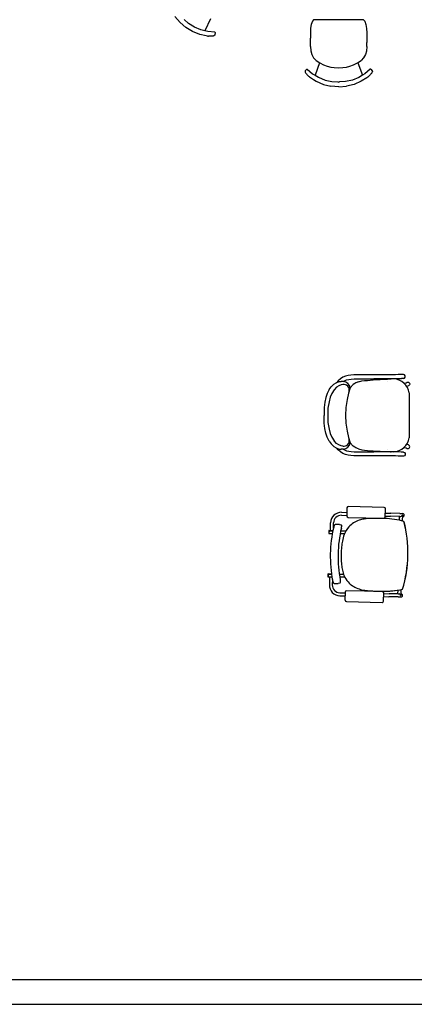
# Model space of a CAD drawing. Header units: millimetres. Extents: x -11575 to 52845, y -36266 to 23021.
# Tile 103 of 184: x 34380 to 36820, y 152 to 6233. Entities that reach past the tile are written whole.
import ezdxf

# ---------------------------------------------------------------- set-up
doc = ezdxf.new("R2010")
doc.units = ezdxf.units.MM
doc.header["$MEASUREMENT"] = 0
doc.layers.add('GREY SCALE', color=9, linetype='Continuous', true_color=0x808080)
doc.layers.add('GREYSCALE', color=9, linetype='Continuous', lineweight=0, true_color=0x808080)

# ---------------------------------------------------------------- blocks, each defined once
blk = doc.blocks.new('FLOOR PLAN')
at = {"layer": 'GREYSCALE', "color": 0, "lineweight": -2}
for p, q in [((5371.9, 6216.7), (5340.2, 6252.7)), ((5371.9, 6216.7), (5407.8, 6184.8)), ((5424.6, 6208.8), (5397, 6233.6)), ((5461.2, 6186.3), (5424.6, 6208.8)), ((5561, 6238.2), (5525.5, 6163.6)), ((6182, 6203.2), (6178.2, 6180)), ((6189.7, 6223.5), (6182, 6203.2)), ((6197, 6232.9), (6189.7, 6223.5)), ((6505.7, 6232.9), (6197, 6232.9)), ((6505.7, 6232.9), (6513.3, 6223)), ((6513.3, 6223), (6521.1, 6202.7)), ((6521.1, 6202.7), (6525, 6179.5)), ((5449.1, 6160.1), (5407.8, 6184.8)), ((5494, 6142.4), (5449.1, 6160.1)), ((5501, 6169.6), (5461.2, 6186.3)), ((5534.1, 6133.7), (5494, 6142.4)), ((5525.5, 6163.6), (5501, 6169.6)), ((5543, 6159.3), (5525.5, 6163.6)), ((5586.3, 6155.5), (5543, 6159.3)), ((5587.2, 6155.2), (5586.3, 6155.5)), ((5587.9, 6154.5), (5587.2, 6155.2)), ((5588.1, 6153.5), (5587.6, 6139.1)), ((5588.1, 6153.5), (5587.9, 6154.5)), ((6178.2, 6180), (6177.4, 6151.7)), ((6177.4, 6151.7), (6177.4, 6120.3)), ((6525, 6179.5), (6525.9, 6151.2)), ((6525.9, 6151.2), (6525.9, 6119.9)), ((5541.4, 6132.1), (5534.1, 6133.7)), ((5541.4, 6132.1), (5547.1, 6131.5)), ((5552.9, 6131.1), (5547.1, 6131.5)), ((5558.5, 6131), (5552.9, 6131.1)), ((5563.9, 6131.2), (5558.5, 6131)), ((5568.9, 6131.6), (5563.9, 6131.2)), ((5573.4, 6132.2), (5568.9, 6131.6)), ((5574.1, 6132.3), (5573.4, 6132.2)), ((5577.2, 6132.9), (5574.1, 6132.3)), ((5577.2, 6132.9), (5578, 6133.1)), ((5581.2, 6133.9), (5578, 6133.1)), ((5583.5, 6134.9), (5581.2, 6133.9)), ((5585, 6135.9), (5583.5, 6134.9)), ((5585.7, 6136.6), (5585, 6135.9)), ((5587.3, 6138.2), (5585.7, 6136.6)), ((5587.6, 6139.1), (5587.3, 6138.2)), ((6177.4, 6120.3), (6177.4, 6119.9)), ((6177.5, 6068.4), (6177.4, 6119.9)), ((6525.9, 6119.9), (6525.9, 6119.5)), ((6525.9, 6119.5), (6525.9, 6092.9)), ((6525.9, 6092.9), (6525.9, 6092.7)), ((6526, 6068), (6525.9, 6092.7)), ((6177.5, 6068.4), (6179.3, 6039.8)), ((6179.3, 6039.8), (6186, 6017.5)), ((6524.3, 6039.3), (6517.6, 6017.1)), ((6526, 6068), (6524.3, 6039.3)), ((6186, 6017.5), (6197, 5998)), ((6197, 5998), (6212.7, 5981)), ((6233.4, 5967.4), (6206.2, 5890.2)), ((6212.7, 5981), (6235.6, 5966)), ((6235.6, 5966), (6259.2, 5954.7)), ((6444.6, 5954.5), (6468.1, 5965.7)), ((6468.1, 5965.7), (6491, 5980.6)), ((6471.1, 5967.6), (6498.7, 5889.8)), ((6506.6, 5997.6), (6491, 5980.6)), ((6517.6, 6017.1), (6506.6, 5997.6)), ((6145, 5916.9), (6144.5, 5916)), ((6144.5, 5916), (6144.5, 5913.8)), ((6144.5, 5913.8), (6144.5, 5912.8)), ((6144.5, 5912.8), (6144.9, 5911)), ((6144.9, 5911), (6145.9, 5908.7)), ((6154.8, 5927.5), (6145, 5916.9)), ((6145.9, 5908.7), (6147.5, 5905.8)), ((6148, 5905.2), (6147.5, 5905.8)), ((6148, 5905.2), (6149.7, 5902.6)), ((6149.7, 5902.6), (6150.2, 5901.9)), ((6150.2, 5901.9), (6152.9, 5898.3)), ((6152.9, 5898.3), (6156.2, 5894.5)), ((6154.8, 5927.5), (6155.6, 5928)), ((6155.6, 5928), (6156.6, 5928)), ((6156.6, 5928), (6157.5, 5927.5)), ((6157.5, 5927.5), (6190.8, 5899.5)), ((6190.8, 5899.5), (6206.2, 5890.2)), ((6259.2, 5954.7), (6281.8, 5946.6)), ((6281.8, 5946.6), (6303.9, 5940.9)), ((6303.9, 5940.9), (6325.3, 5937.4)), ((6325.3, 5937.4), (6351.9, 5935.9)), ((6351.9, 5935.9), (6378.5, 5937.4)), ((6378.5, 5937.4), (6399.9, 5940.8)), ((6399.9, 5940.8), (6422, 5946.4)), ((6422, 5946.4), (6444.6, 5954.5)), ((6514.1, 5899.1), (6498.7, 5889.8)), ((6547.4, 5927), (6514.1, 5899.1)), ((6548.3, 5927.5), (6547.4, 5927)), ((6549.2, 5927.5), (6548.3, 5927.5)), ((6550.1, 5926.9), (6549.2, 5927.5)), ((6550.1, 5926.9), (6559.9, 5916.4)), ((6554.8, 5901.4), (6552, 5897.8)), ((6555.2, 5902.1), (6554.8, 5901.4)), ((6557, 5904.6), (6555.2, 5902.1)), ((6557, 5904.6), (6557.4, 5905.3)), ((6559, 5908.2), (6557.4, 5905.3)), ((6560, 5910.5), (6559, 5908.2)), ((6559.9, 5916.4), (6560.4, 5915.5)), ((6560.4, 5912.2), (6560, 5910.5)), ((6560.4, 5915.5), (6560.4, 5913.2)), ((6560.4, 5913.2), (6560.4, 5912.2)), ((6156.2, 5894.5), (6159.9, 5890.6)), ((6159.9, 5890.6), (6164, 5886.7)), ((6164, 5886.7), (6168.3, 5882.8)), ((6172.8, 5879.2), (6168.3, 5882.8)), ((6172.8, 5879.2), (6179, 5875.2)), ((6179, 5875.2), (6196.7, 5863.7)), ((6196.7, 5863.7), (6213.6, 5852.9)), ((6206.2, 5890.2), (6227.9, 5877.1)), ((6213.6, 5852.9), (6257.9, 5833.5)), ((6227.9, 5877.1), (6267.8, 5860.6)), ((6267.8, 5860.6), (6309.7, 5850.6)), ((6309.7, 5850.6), (6346.7, 5848.5)), ((6346.7, 5848.5), (6347.5, 5848.4)), ((6347.5, 5848.4), (6352.5, 5848.1)), ((6357.5, 5848.4), (6352.5, 5848.1)), ((6358.3, 5848.5), (6357.5, 5848.4)), ((6395.4, 5850.4), (6358.3, 5848.5)), ((6437.2, 5860.4), (6395.4, 5850.4)), ((6477.1, 5876.7), (6437.2, 5860.4)), ((6491.4, 5852.5), (6447.2, 5833.3)), ((6498.7, 5889.8), (6477.1, 5876.7)), ((6525.9, 5874.7), (6491.4, 5852.5)), ((6532.2, 5878.7), (6525.9, 5874.7)), ((6532.2, 5878.7), (6536.7, 5882.3)), ((6541, 5886.2), (6536.7, 5882.3)), ((6545.1, 5890.1), (6541, 5886.2)), ((6548.8, 5894), (6545.1, 5890.1)), ((6552, 5897.8), (6548.8, 5894)), ((6257.9, 5833.5), (6304.6, 5821.7)), ((6352.6, 5818.7), (6304.6, 5821.7)), ((6352.6, 5818.7), (6400.5, 5821.6)), ((6447.2, 5833.3), (6400.5, 5821.6)), ((6362.8, 4016), (6349.2, 4003.6)), ((6377.7, 4025.2), (6362.8, 4016)), ((6393.6, 4031.7), (6377.7, 4025.2)), ((6410.4, 4035.7), (6393.6, 4031.7)), ((6428.1, 4038), (6410.4, 4035.7)), ((6414.7, 4011.8), (6430.2, 4013.7)), ((6446.7, 4038.9), (6428.1, 4038)), ((6430.2, 4013.7), (6447.5, 4014.6)), ((6624.4, 4039.7), (6446.7, 4038.9)), ((6447.5, 4014.6), (6569.6, 4015.1)), ((6565.9, 4008.1), (6654.9, 4013.9)), ((6624.5, 4014.2), (6569.7, 4015.1)), ((6669.9, 4039.8), (6624.4, 4039.7)), ((6670, 4014.3), (6624.5, 4014.2)), ((6654.9, 4013.9), (6672.8, 4014.4)), ((6688.3, 4039.9), (6669.9, 4039.8)), ((6688.5, 4014.4), (6670, 4014.3)), ((6672.8, 4014.4), (6673.3, 4014.4)), ((6673.3, 4014.4), (6676.1, 4014.2)), ((6698.9, 4040), (6688.3, 4039.9)), ((6698.9, 4014.5), (6688.5, 4014.4)), ((6704.2, 4040.3), (6698.9, 4040)), ((6703.8, 4014.5), (6698.9, 4014.5)), ((6717.2, 4015.2), (6703.8, 4014.5)), ((6719.6, 4041.6), (6704.2, 4040.3)), ((6725.8, 4015.9), (6717.2, 4015.2)), ((6732.1, 4041.9), (6719.6, 4041.6)), ((6738, 4016.1), (6725.8, 4015.9)), ((6751.7, 4041.9), (6732.1, 4041.9)), ((6741, 4016.2), (6738, 4016.1)), ((6752.1, 4017.5), (6741, 4016.2)), ((6751.9, 4041.9), (6751.7, 4041.9)), ((6752.1, 4041.9), (6751.9, 4041.9)), ((6759.3, 4039.6), (6752.1, 4041.9)), ((6752.1, 4017.5), (6759.3, 4019.9)), ((6763.7, 4033.5), (6759.3, 4039.6)), ((6759.3, 4019.9), (6763.7, 4025.9)), ((6763.7, 4025.9), (6763.7, 4033.5)), ((6293.1, 3948.4), (6305.7, 3966.1)), ((6305.7, 3966.1), (6307.3, 3967.5)), ((6307.3, 3967.5), (6321.8, 3982)), ((6321.8, 3982), (6336.7, 3990.6)), ((6339.7, 3963.7), (6323.6, 3947.2)), ((6336.7, 3990.6), (6339.8, 3992.4)), ((6353, 3972.5), (6339.7, 3963.7)), ((6339.8, 3992.4), (6340.7, 3992.8)), ((6349.2, 4003.6), (6340.7, 3992.8)), ((6340.7, 3992.8), (6352.1, 3997.4)), ((6352.1, 3997.4), (6356.5, 3998)), ((6367.9, 3978.6), (6353, 3972.5)), ((6356.5, 3998), (6367.6, 3999.1)), ((6380, 3998.1), (6367.6, 3999.1)), ((6377.5, 3979.9), (6367.9, 3978.6)), ((6378.3, 3980), (6377.5, 3979.9)), ((6380, 3998.1), (6388.7, 4003.5)), ((6381.5, 3998), (6380, 3998.1)), ((6388.7, 4003.5), (6401, 4008.5)), ((6390.2, 3999.5), (6390.2, 3999.5)), ((6401, 4008.5), (6414.7, 4011.8)), ((6423.4, 3959.5), (6412.9, 3925.9)), ((6441.7, 3980.1), (6423.4, 3959.5)), ((6451.1, 3986.1), (6441.7, 3980.1)), ((6457.9, 3990.5), (6451.1, 3986.1)), ((6475.2, 3997.3), (6457.9, 3990.5)), ((6475.2, 3997.3), (6495.1, 4002)), ((6495.1, 4002), (6512.5, 4004.4)), ((6512.5, 4004.4), (6529.8, 4005.8)), ((6529.8, 4005.8), (6565.9, 4008.1)), ((6655.5, 3999.7), (6655.5, 3999.7)), ((6759.3, 3988), (6769.4, 3991.2)), ((6769.4, 3991.2), (6775.1, 3993.8)), ((6775.1, 3993.8), (6775.2, 3993.9)), ((6775.2, 3993.9), (6779.6, 3994.8)), ((6783.9, 3972.4), (6776.9, 3969)), ((6779.6, 3994.8), (6784.1, 3993.9)), ((6784.1, 3972.5), (6783.9, 3972.4)), ((6784.1, 3993.9), (6787.8, 3991.4)), ((6787.8, 3975), (6784.1, 3972.5)), ((6787.8, 3991.4), (6790.3, 3987.6)), ((6790.3, 3978.8), (6787.8, 3975)), ((6790.3, 3987.6), (6791.2, 3983.2)), ((6791.2, 3983.2), (6790.3, 3978.8)), ((6273.7, 3900.2), (6267.3, 3870.7)), ((6281.7, 3924.7), (6273.7, 3900.2)), ((6293.1, 3948.4), (6281.7, 3924.7)), ((6299.8, 3901.8), (6292.5, 3874)), ((6309.7, 3925.1), (6299.8, 3901.8)), ((6323.6, 3947.2), (6309.7, 3925.1)), ((6412.9, 3925.9), (6403.9, 3886.9)), ((6787.3, 3928.1), (6787.3, 3651.3)), ((6263.4, 3838.5), (6262.3, 3807.6)), ((6267.3, 3870.7), (6263.4, 3838.5)), ((6286.2, 3834.3), (6285.1, 3789.7)), ((6292.5, 3874), (6286.2, 3834.3)), ((6396.9, 3838.4), (6394.6, 3789.7)), ((6403.9, 3886.9), (6396.9, 3838.4)), ((6262.3, 3807.6), (6262.5, 3789.7)), ((6262.3, 3771.7), (6262.5, 3789.6)), ((6263.4, 3740.8), (6262.3, 3771.7)), ((6285.1, 3789.7), (6286.2, 3745)), ((6394.6, 3789.7), (6394.6, 3789.7)), ((6394.6, 3789.7), (6394.6, 3789.6)), ((6394.6, 3789.6), (6396.9, 3740.9)), ((6267.3, 3708.6), (6263.4, 3740.8)), ((6286.2, 3745), (6292.5, 3705.3)), ((6396.9, 3740.9), (6403.9, 3692.4)), ((6273.7, 3679.1), (6267.3, 3708.6)), ((6281.7, 3654.6), (6273.7, 3679.1)), ((6293.1, 3630.9), (6281.7, 3654.6)), ((6292.5, 3705.3), (6299.8, 3677.6)), ((6299.8, 3677.6), (6309.7, 3654.2)), ((6309.7, 3654.2), (6323.6, 3632.1)), ((6403.9, 3692.4), (6412.9, 3653.4)), ((6412.9, 3653.4), (6423.4, 3619.8)), ((6293.1, 3630.9), (6305.7, 3613.2)), ((6305.7, 3613.2), (6307.3, 3611.8)), ((6307.3, 3611.8), (6321.8, 3597.3)), ((6321.8, 3597.3), (6336.7, 3588.7)), ((6339.7, 3615.6), (6323.6, 3632.1)), ((6336.7, 3588.7), (6339.8, 3586.9)), ((6353, 3606.8), (6339.7, 3615.6)), ((6367.9, 3600.7), (6353, 3606.8)), ((6377.5, 3599.4), (6367.9, 3600.7)), ((6378.3, 3599.3), (6377.5, 3599.4)), ((6441.7, 3599.2), (6423.4, 3619.8)), ((6451.1, 3593.2), (6441.7, 3599.2)), ((6457.9, 3588.8), (6451.1, 3593.2)), ((6475.2, 3582), (6457.9, 3588.8)), ((6759.3, 3591.3), (6769.4, 3588.1)), ((6769.4, 3588.1), (6775.1, 3585.5)), ((6783.9, 3606.9), (6776.9, 3610.3)), ((6784.1, 3606.8), (6783.9, 3606.9)), ((6787.8, 3604.3), (6784.1, 3606.8)), ((6784.1, 3585.4), (6787.8, 3587.9)), ((6790.3, 3600.5), (6787.8, 3604.3)), ((6787.8, 3587.9), (6790.3, 3591.7)), ((6791.2, 3596.1), (6790.3, 3600.5)), ((6790.3, 3591.7), (6791.2, 3596.1)), ((6339.8, 3586.9), (6340.7, 3586.5)), ((6340.7, 3586.5), (6352.1, 3581.9)), ((6349.2, 3575.8), (6340.7, 3586.5)), ((6362.8, 3563.3), (6349.2, 3575.8)), ((6352.1, 3581.9), (6356.5, 3581.3)), ((6356.5, 3581.3), (6367.6, 3580.2)), ((6377.7, 3554.1), (6362.8, 3563.3)), ((6380, 3581.2), (6367.6, 3580.2)), ((6393.6, 3547.6), (6377.7, 3554.1)), ((6381.5, 3581.4), (6380, 3581.2)), ((6380, 3581.2), (6388.7, 3575.8)), ((6388.7, 3575.8), (6401, 3570.9)), ((6390.2, 3579.8), (6390.2, 3579.8)), ((6410.4, 3543.6), (6393.6, 3547.6)), ((6401, 3570.9), (6414.7, 3567.6)), ((6428.1, 3541.4), (6410.4, 3543.6)), ((6414.7, 3567.6), (6430.2, 3565.6)), ((6446.7, 3540.4), (6428.1, 3541.4)), ((6430.2, 3565.6), (6447.5, 3564.7)), ((6624.4, 3539.6), (6446.7, 3540.4)), ((6447.5, 3564.7), (6569.6, 3564.2)), ((6475.2, 3582), (6495.1, 3577.3)), ((6495.1, 3577.3), (6512.5, 3574.9)), ((6512.5, 3574.9), (6529.8, 3573.5)), ((6529.8, 3573.5), (6565.9, 3571.2)), ((6565.9, 3571.2), (6654.9, 3565.5)), ((6624.5, 3565.1), (6569.7, 3564.2)), ((6669.9, 3539.5), (6624.4, 3539.6)), ((6670, 3565), (6624.5, 3565.1)), ((6654.9, 3565.5), (6672.8, 3565)), ((6655.5, 3579.6), (6655.5, 3579.6)), ((6688.3, 3539.4), (6669.9, 3539.5)), ((6688.5, 3564.9), (6670, 3565)), ((6672.8, 3565), (6673.3, 3565)), ((6673.3, 3565), (6676.1, 3565.1)), ((6698.9, 3539.4), (6688.3, 3539.4)), ((6698.9, 3564.9), (6688.5, 3564.9)), ((6703.8, 3564.8), (6698.9, 3564.9)), ((6704.2, 3539), (6698.9, 3539.4)), ((6717.2, 3564.1), (6703.8, 3564.8)), ((6719.6, 3537.7), (6704.2, 3539)), ((6725.8, 3563.4), (6717.2, 3564.1)), ((6732.1, 3537.4), (6719.6, 3537.7)), ((6738, 3563.2), (6725.8, 3563.4)), ((6751.7, 3537.4), (6732.1, 3537.4)), ((6741, 3563.2), (6738, 3563.2)), ((6752.1, 3561.8), (6741, 3563.2)), ((6751.9, 3537.4), (6751.7, 3537.4)), ((6752.1, 3537.4), (6751.9, 3537.4)), ((6752.1, 3561.8), (6759.3, 3559.5)), ((6759.3, 3539.8), (6752.1, 3537.4)), ((6759.3, 3559.5), (6763.7, 3553.4)), ((6763.7, 3545.8), (6759.3, 3539.8)), ((6763.7, 3553.4), (6763.7, 3545.8)), ((6775.1, 3585.5), (6775.2, 3585.4)), ((6775.2, 3585.4), (6779.6, 3584.5)), ((6779.6, 3584.5), (6784.1, 3585.4)), ((6633, 3221.5), (6411.9, 3226.1)), ((6369.7, 3172.7), (6402.3, 3172)), ((6370, 3190.8), (6402.6, 3190.2)), ((6403.2, 3217.8), (6402.2, 3168.2)), ((6640.3, 3163.2), (6641.3, 3212.8)), ((6640.4, 3167.1), (6673.5, 3166.4)), ((6640.8, 3185.2), (6673.9, 3184.5)), ((6730.6, 3165.2), (6673.5, 3166.4)), ((6731, 3183.3), (6673.9, 3184.5)), ((6726.6, 3165.3), (6726.1, 3142)), ((6730.6, 3165.2), (6735.6, 3165.1)), ((6731, 3183.3), (6749, 3183)), ((6744.9, 3174), (6744.9, 3174)), ((6746.3, 3173.9), (6744.9, 3174)), ((6746.3, 3173.8), (6745.5, 3137.6)), ((6746.1, 3164.9), (6748.6, 3164.8)), ((6746.3, 3173.8), (6746.3, 3173.8)), ((6301.4, 3077.8), (6302.4, 3126)), ((6319.9, 3092.6), (6320.6, 3125.6)), ((6355.3, 3115.6), (6333.3, 3116)), ((6355.3, 3115.6), (6355.3, 3115.6)), ((6356.9, 3115.3), (6366.6, 3112.6)), ((6410.5, 3159.5), (6631.6, 3154.9)), ((6755.8, 3134.7), (6755.8, 3134.7)), ((6756.2, 3134.7), (6756.2, 3134.7)), ((6291.1, 3076.8), (6290.7, 3061)), ((6292.3, 3076.8), (6291.9, 3061)), ((6291.9, 3061), (6292.3, 3061)), ((6291.9, 3059.8), (6313.1, 3059.4)), ((6316.6, 3077.4), (6292.3, 3077.9)), ((6292.6, 3076.8), (6292.3, 3061)), ((6316.4, 3076.3), (6292.3, 3076.8)), ((6292.3, 3061), (6313.3, 3060.5)), ((6292.6, 3076.8), (6316.4, 3076.3)), ((6388, 3057.8), (6361.4, 3058.4)), ((6365, 3076.4), (6396.7, 3075.8)), ((6368.7, 3093.3), (6368.7, 3093.3)), ((6780.2, 2924.8), (6780.1, 2924.8)), ((6780.1, 2924.8), (6780.2, 2924.8)), ((6780.1, 2924.8), (6780.1, 2924.8)), ((6780.2, 2924.8), (6780.6, 2924.7)), ((6780.2, 2924.8), (6780.6, 2924.7)), ((6780.2, 2924.8), (6780.2, 2924.8)), ((6780.6, 2924.7), (6780.6, 2924.7)), ((6285.5, 2809), (6285.2, 2793.2)), ((6286.7, 2808.9), (6286.4, 2793.2)), ((6307.8, 2809.7), (6286.7, 2810.1)), ((6308, 2808.5), (6286.7, 2809)), ((6287, 2808.9), (6286.7, 2793.2)), ((6287, 2808.9), (6308, 2808.5)), ((6356.1, 2808.7), (6382.7, 2808.1)), ((6286.4, 2793.2), (6286.7, 2793.2)), ((6286.4, 2792), (6310.6, 2791.5)), ((6286.7, 2793.2), (6310.4, 2792.7)), ((6295.5, 2791.8), (6294.5, 2743.6)), ((6313.3, 2775.8), (6312.6, 2743.2)), ((6314.5, 2769.5), (6314.5, 2769.5)), ((6325.7, 2751.8), (6347.7, 2751.4)), ((6359.1, 2753.8), (6349.4, 2751.5)), ((6349.4, 2751.5), (6349.4, 2751.5)), ((6390.7, 2789.8), (6358.9, 2790.5)), ((6359.3, 2676), (6391.9, 2675.3)), ((6359.7, 2694.1), (6392.3, 2693.4)), ((6392.4, 2697.5), (6391.3, 2647.9)), ((6622.2, 2701.3), (6401.1, 2705.9)), ((6629.5, 2643), (6630.5, 2692.6)), ((6630.4, 2688.5), (6663.6, 2687.8)), ((6720.7, 2686.6), (6663.6, 2687.8)), ((6717.1, 2709.9), (6716.6, 2686.7)), ((6720.7, 2686.6), (6725.6, 2686.5)), ((6732.7, 2682.8), (6732.7, 2682.8)), ((6734.5, 2677.2), (6736, 2677.2)), ((6736.7, 2713.6), (6736, 2677.3)), ((6736, 2677.2), (6736, 2677.2)), ((6736.1, 2686.3), (6738.6, 2686.2)), ((6399.7, 2639.2), (6620.8, 2634.6)), ((6630.1, 2670.3), (6663.2, 2669.6)), ((6720.3, 2668.4), (6663.2, 2669.6)), ((6720.3, 2668.4), (6738.3, 2668.1))]:
    blk.add_line(p, q, dxfattribs=at)
at = {"layer": 'GREYSCALE', "color": 0, "lineweight": -2, "ltscale": 0.25}
for p, q in [((1453.1, 304.8), (11785.4, 304.8)), ((4032.6, 304.8), (8535.8, 304.8))]:
    blk.add_line(p, q, dxfattribs=at)
at = {"layer": 'GREYSCALE', "color": 0, "lineweight": -2, "ltscale": 0.2}
blk.add_line((1605.5, 152.4), (11785.4, 152.4), dxfattribs=at)
at = {"layer": 'GREYSCALE', "color": 0, "lineweight": -2}
for centre, radius, start, end in [((6689.2, 3915.5), 98.9, 7.29085, 88.35511), ((6383.1, 3945.9), 34.5, 348.24014, 99.34484), ((6378.3, 3952.4), 45.6, 8.88644, 85.879), ((6689.2, 3663.8), 98.9, 271.64489, 352.70915), ((6383.1, 3633.4), 34.5, 260.65516, 11.75986), ((6378.3, 3626.9), 45.6, 274.121, 351.11356), ((6368.7, 3124.6), 66.2, 88.80733, 178.80733), ((6368.7, 3124.6), 48.1, 88.80733, 178.80733), ((6735.6, 3174.3), 9.3, 320.86825, 357.85191), ((6736.7, 3174), 9.56, 358.8283, 359.61115), ((6379.8, 3085.1), 60, 160.60984, 166.74395), ((6364.7, 3090.4), 44, 155.8299, 160.57202), ((6351.8, 3096.1), 29.9, 151.94902, 155.72118), ((6341.1, 3101.9), 17.8, 142.60379, 152.30604), ((6335.1, 3106.5), 10.2, 128.83099, 142.4771), ((6333.4, 3108.6), 7.45, 104.90973, 128.7466), ((6333.2, 3109.2), 6.85, 88.94491, 104.49392), ((6355.1, 3108.9), 6.68, 74.41077, 88.76707), ((6364.9, 3106.7), 6.23, 15.89197, 74.19172), ((6265.3, 3121.4), 107.1, 348.11545, 349.51613), ((6324.5, 3110.5), 46.9, 349.50252, 351.56551), ((6363.6, 3106.3), 7.53, 359.7999, 15.96709), ((6345.7, 3107.4), 25.5, 351.43893, 354.74925), ((6358.9, 3106.2), 12.2, 354.68333, 0.28088), ((6525.5, 2998.3), 151.1, 108.06511, 137.10279), ((6539.9, 2956.1), 195.7, 99.14788, 108.2188), ((6553.9, 2872.7), 280.2, 94.19548, 99.27855), ((6566.4, 2716), 437.4, 91.55447, 94.3225), ((6578.3, 2315.7), 837.9, 90.03427, 91.62837), ((6581.2, 1523.6), 1630, 88.97328, 90.11669), ((6595.5, 2313.2), 840.3, 85.18525, 88.98811), ((6622.4, 2629.1), 523.2, 78.49936, 85.21104), ((6639.4, 2721.7), 429, 74.26674, 78.26472), ((6005, 2940.9), 775.4, 358.80697, 14.47554), ((6005.9, 2940.9), 774.9, 358.80728, 14.48534), ((6292, 3061), 1.21, 178.80733, 268.80733), ((6292.3, 3076.7), 1.21, 88.80733, 178.80733), ((7085.2, 2918.2), 784.9, 166.6928, 190.92186), ((7112.3, 2917.6), 764, 166.70896, 190.90571), ((6076.4, 3162.4), 300.4, 346.692, 347.31294), ((6174.9, 3140.3), 199.5, 347.29282, 348.15724), ((6610.2, 2968.8), 239.4, 159.40172, 169.23456), ((6528.8, 3000.4), 152, 138.53476, 159.75418), ((6738.7, 2943.8), 370.3, 169.14985, 174.81745), ((7019.8, 2918.1), 652.5, 178.66317, 181.06509), ((6991.1, 2922.2), 623.7, 174.92851, 178.97305), ((6005, 2940.9), 775.4, 343.13922, 358.8076), ((6004.9, 2940.9), 775.4, 343.13922, 358.8076), ((6005.9, 2940.9), 774.9, 343.12933, 358.80738), ((6796.5, 2912.1), 429.2, 180.81682, 186.08447), ((6654.4, 2896.6), 286.1, 186.01154, 192.57333), ((6286.7, 2808.9), 1.21, 88.80733, 178.80733), ((6568.7, 2876.7), 198.3, 192.35797, 203.00696), ((6517, 2854.1), 141.7, 202.75304, 221.15419), ((6286.4, 2793.2), 1.21, 178.80733, 268.80733), ((6360.7, 2742.2), 66.2, 178.80733, 268.80733), ((6360.7, 2742.2), 48.1, 178.80733, 268.80733), ((6372.9, 2780.7), 59.5, 190.84341, 197.03511), ((6356.9, 2775.7), 42.7, 196.96163, 201.84337), ((6344, 2770.6), 28.8, 201.8648, 205.80817), ((6336.7, 2767), 20.7, 205.69686, 210.76445), ((6330.1, 2763), 13, 210.5931, 219.70202), ((6326.9, 2760.3), 8.76, 219.40048, 235.91648), ((6325.9, 2758.8), 6.97, 235.86135, 268.51865), ((6347.8, 2758), 6.68, 268.8411, 283.20795), ((6357.6, 2759.9), 6.28, 283.59912, 350.605), ((6083.5, 2719.3), 283.8, 9.96181, 10.93189), ((6217.7, 2742.9), 147.5, 8.84834, 9.95065), ((6295.1, 2754.8), 69.2, 6.92676, 8.91402), ((6330.1, 2759.1), 33.9, 4.27839, 6.8535), ((6355.2, 2760.4), 8.76, 349.8655, 358.81037), ((6348, 2760.5), 16, 359.07923, 4.17733), ((6523.3, 2863.2), 152.6, 222.14804, 249.45447), ((6541.1, 2911.5), 204, 249.54686, 259.89676), ((6565.1, 3045.9), 340.6, 259.8829, 265.40521), ((6600.1, 3469.8), 765.9, 265.34208, 267.63112), ((6632.6, 4126.1), 1423, 267.4148, 268.72456), ((6633.2, 4122.1), 1419.1, 267.74233, 268.22701), ((6622.9, 3719), 1015.8, 268.10633, 270.02902), ((6621.3, 3597.2), 894, 268.6909, 271.05464), ((6621.4, 3541.5), 838.3, 268.68211, 272.10359), ((6623.4, 3467.9), 764.7, 270.00195, 272.39687), ((6628, 3320.9), 617.6, 270.91053, 275.38885), ((6630.3, 3289.6), 586.2, 272.12968, 275.39933), ((6630.8, 3293), 589.7, 272.38265, 274.88256), ((6644.3, 3154.1), 450.1, 274.68404, 283.25543), ((6644.9, 3148.7), 444.6, 275.23965, 283.28217), ((6644.7, 3149.3), 445.2, 275.31514, 283.27519), ((6725.2, 2677.3), 9.32, 359.79403, 36.71514), ((6726.9, 2677.5), 9.08, 357.98273, 358.80716)]:
    blk.add_arc(centre, radius, start, end, dxfattribs=at)
for centre, major_axis, ratio, start_param, end_param in [((6411.8, 3217.5), (-5.98, 6.24), 0.992436, -0.781602, 0.781602), ((6410.8, 3168.1), (-6.24, -5.98), 0.992436, -0.781602, 0.781602), ((6631.7, 3163.5), (-5.98, 6.24), 0.992436, 2.359991, 3.923195), ((6632.7, 3212.9), (-6.24, -5.98), 0.992436, 2.359991, 3.923195), ((6735.8, 3174.2), (0.19, 9.07), 0.999507, 3.141593, 4.052444), ((6748.8, 3173.9), (-0.19, -9.07), 0.999507, 0, 3.141593), ((6401, 2697.3), (5.98, -6.24), 0.992436, 2.359991, 3.923195), ((6621.9, 2692.7), (6.24, 5.98), 0.992436, -0.781602, 0.781602), ((6725.4, 2677.4), (-0.19, -9.07), 0.999507, 2.230741, 3.141593), ((6738.5, 2677.1), (-0.19, -9.07), 0.999507, 0, 3.141593), ((6400, 2647.8), (6.24, 5.98), 0.992436, 2.359991, 3.923195), ((6620.9, 2643.2), (5.98, -6.24), 0.992436, -0.781602, 0.781602)]:
    blk.add_ellipse(centre, major_axis=major_axis, ratio=ratio, start_param=start_param, end_param=end_param, dxfattribs=at)

msp = doc.modelspace()

# ---------------------------------------------------------------- block references
at = {"layer": 'GREY SCALE'}
msp.add_blockref('FLOOR PLAN', (30000, 0), dxfattribs=at)

doc.saveas('drawing.dxf')
